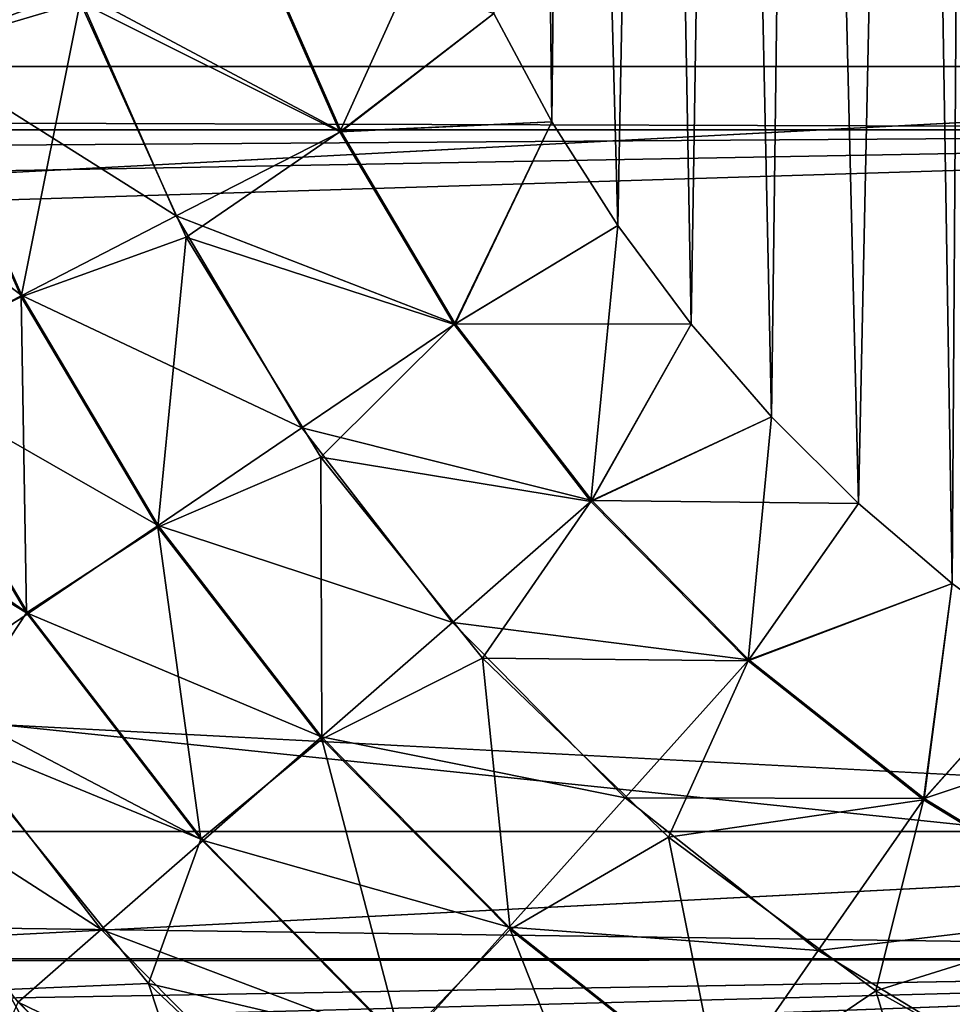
# Model space of a CAD drawing. Header units: millimetres. Extents: x -25 to 64, y -3 to 358.
# Tile 120 of 256: x 34.84 to 36.54, y 106.38 to 108.17. Entities that reach past the tile are written whole.
import ezdxf

# ---------------------------------------------------------------- set-up
doc = ezdxf.new("R2010")
doc.units = ezdxf.units.MM
doc.header["$LTSCALE"] = 52.148148
for name, color, linetype in [('103', 7, 'CONTINUOUS'), ('113', 7, 'CONTINUOUS'), ('197', 7, 'CONTINUOUS'), ('360', 7, 'CONTINUOUS'), ('4', 7, 'CONTINUOUS'), ('5', 7, 'CONTINUOUS'), ('96', 7, 'CONTINUOUS'), ('97', 7, 'CONTINUOUS')]:
    doc.layers.add(name, color=color, linetype=linetype)

msp = doc.modelspace()

# ---------------------------------------------------------------- linework, layer by layer
at = {"layer": '103', "color": 7, "linetype": 'CONTINUOUS'}
for points in [[(36.4625, 111.7905, -4.5), (36.5691, 111.8765, -4.5), (36.5375, 107.1482, -4.5), (36.4625, 111.7905, -4.5)], [(36.5375, 107.1482, -4.5), (36.5691, 111.8765, -4.5), (36.718, 107.0159, -4.5), (36.5375, 107.1482, -4.5)], [(36.2622, 111.6047, -4.5), (36.4625, 111.7905, -4.5), (36.3674, 107.2935, -4.5), (36.2622, 111.6047, -4.5)], [(36.3674, 107.2935, -4.5), (36.4625, 111.7905, -4.5), (36.5375, 107.1482, -4.5), (36.3674, 107.2935, -4.5)], [(36.123, 111.4532, -4.5), (36.2622, 111.6047, -4.5), (36.2087, 107.451, -4.5), (36.123, 111.4532, -4.5)], [(36.2087, 107.451, -4.5), (36.2622, 111.6047, -4.5), (36.3674, 107.2935, -4.5), (36.2087, 107.451, -4.5)], [(35.9956, 111.2942, -4.5), (36.123, 111.4532, -4.5), (36.0622, 107.6199, -4.5), (35.9956, 111.2942, -4.5)], [(36.0622, 107.6199, -4.5), (36.123, 111.4532, -4.5), (36.2087, 107.451, -4.5), (36.0622, 107.6199, -4.5)], [(35.8414, 111.0663, -4.5), (35.9956, 111.2942, -4.5), (35.9287, 107.7993, -4.5), (35.8414, 111.0663, -4.5)], [(35.9287, 107.7993, -4.5), (35.9956, 111.2942, -4.5), (36.0622, 107.6199, -4.5), (35.9287, 107.7993, -4.5)], [(35.7735, 110.9496, -4.5), (35.8414, 111.0663, -4.5), (35.8087, 107.9883, -4.5), (35.7735, 110.9496, -4.5)], [(35.8087, 107.9883, -4.5), (35.8414, 111.0663, -4.5), (35.9287, 107.7993, -4.5), (35.8087, 107.9883, -4.5)], [(35.7032, 108.1857, -4.5), (35.7735, 110.9496, -4.5), (35.8087, 107.9883, -4.5), (35.7032, 108.1857, -4.5)]]:
    msp.add_3dface(points, dxfattribs=at)
at = {"layer": '113', "color": 7, "linetype": 'CONTINUOUS'}
for points in [[(34.648, 108.1178, -4.2329), (34.5079, 108.5838, -4.2329), (34.9449, 108.2272, -4.3801), (34.648, 108.1178, -4.2329)], [(35.425, 107.971, -4.47), (34.9449, 108.2272, -4.3801), (35.2613, 108.3437, -4.47), (35.425, 107.971, -4.47)], [(35.7032, 108.1857, -4.5), (35.425, 107.971, -4.47), (35.2613, 108.3437, -4.47), (35.7032, 108.1857, -4.5)], [(35.1251, 107.8169, -4.3801), (34.648, 108.1178, -4.2329), (34.9449, 108.2272, -4.3801), (35.1251, 107.8169, -4.3801)], [(35.1251, 107.8169, -4.3801), (34.9449, 108.2272, -4.3801), (35.425, 107.971, -4.47), (35.1251, 107.8169, -4.3801)], [(35.7032, 108.1857, -4.5), (35.8087, 107.9883, -4.5), (35.425, 107.971, -4.47), (35.7032, 108.1857, -4.5)], [(34.8437, 107.6722, -4.2329), (34.3796, 108.0189, -4.033), (34.648, 108.1178, -4.2329), (34.8437, 107.6722, -4.2329)], [(34.8437, 107.6722, -4.2329), (34.648, 108.1178, -4.2329), (35.1251, 107.8169, -4.3801), (34.8437, 107.6722, -4.2329)], [(34.5893, 107.5415, -4.033), (34.3796, 108.0189, -4.033), (34.8437, 107.6722, -4.2329), (34.5893, 107.5415, -4.033)], [(35.8087, 107.9883, -4.5), (35.6328, 107.6209, -4.47), (35.425, 107.971, -4.47), (35.8087, 107.9883, -4.5)], [(35.8087, 107.9883, -4.5), (35.9287, 107.7993, -4.5), (35.6328, 107.6209, -4.47), (35.8087, 107.9883, -4.5)], [(35.6328, 107.6209, -4.47), (35.1251, 107.8169, -4.3801), (35.425, 107.971, -4.47), (35.6328, 107.6209, -4.47)], [(35.3539, 107.4315, -4.3801), (34.8437, 107.6722, -4.2329), (35.1251, 107.8169, -4.3801), (35.3539, 107.4315, -4.3801)], [(35.3539, 107.4315, -4.3801), (35.1251, 107.8169, -4.3801), (35.6328, 107.6209, -4.47), (35.3539, 107.4315, -4.3801)], [(35.9287, 107.7993, -4.5), (36.0622, 107.6199, -4.5), (35.6328, 107.6209, -4.47), (35.9287, 107.7993, -4.5)], [(35.0921, 107.2537, -4.2329), (34.5893, 107.5415, -4.033), (34.8437, 107.6722, -4.2329), (35.0921, 107.2537, -4.2329)], [(35.0921, 107.2537, -4.2329), (34.8437, 107.6722, -4.2329), (35.3539, 107.4315, -4.3801), (35.0921, 107.2537, -4.2329)], [(35.8816, 107.2987, -4.47), (35.3539, 107.4315, -4.3801), (35.6328, 107.6209, -4.47), (35.8816, 107.2987, -4.47)], [(36.0622, 107.6199, -4.5), (35.8816, 107.2987, -4.47), (35.6328, 107.6209, -4.47), (36.0622, 107.6199, -4.5)], [(36.0622, 107.6199, -4.5), (36.2087, 107.451, -4.5), (35.8816, 107.2987, -4.47), (36.0622, 107.6199, -4.5)], [(34.8555, 107.0931, -4.033), (34.3697, 107.4286, -3.7864), (34.5893, 107.5415, -4.033), (34.8555, 107.0931, -4.033)], [(34.8555, 107.0931, -4.033), (34.5893, 107.5415, -4.033), (35.0921, 107.2537, -4.2329), (34.8555, 107.0931, -4.033)], [(36.2087, 107.451, -4.5), (36.3674, 107.2935, -4.5), (35.8816, 107.2987, -4.47), (36.2087, 107.451, -4.5)], [(34.6512, 106.9544, -3.7864), (34.3697, 107.4286, -3.7864), (34.8555, 107.0931, -4.033), (34.6512, 106.9544, -3.7864)], [(35.6277, 107.0768, -4.3801), (35.0921, 107.2537, -4.2329), (35.3539, 107.4315, -4.3801), (35.6277, 107.0768, -4.3801)], [(35.6277, 107.0768, -4.3801), (35.3539, 107.4315, -4.3801), (35.8816, 107.2987, -4.47), (35.6277, 107.0768, -4.3801)], [(36.1677, 107.009, -4.47), (35.6277, 107.0768, -4.3801), (35.8816, 107.2987, -4.47), (36.1677, 107.009, -4.47)], [(36.3674, 107.2935, -4.5), (36.1677, 107.009, -4.47), (35.8816, 107.2987, -4.47), (36.3674, 107.2935, -4.5)], [(36.3674, 107.2935, -4.5), (36.5375, 107.1482, -4.5), (36.1677, 107.009, -4.47), (36.3674, 107.2935, -4.5)], [(35.3895, 106.8685, -4.2329), (34.8555, 107.0931, -4.033), (35.0921, 107.2537, -4.2329), (35.3895, 106.8685, -4.2329)], [(35.3895, 106.8685, -4.2329), (35.0921, 107.2537, -4.2329), (35.6277, 107.0768, -4.3801), (35.3895, 106.8685, -4.2329)], [(36.5375, 107.1482, -4.5), (36.4868, 106.7563, -4.47), (36.1677, 107.009, -4.47), (36.5375, 107.1482, -4.5)], [(36.5375, 107.1482, -4.5), (36.718, 107.0159, -4.5), (36.4868, 106.7563, -4.47), (36.5375, 107.1482, -4.5)], [(35.1741, 106.6803, -4.033), (34.6512, 106.9544, -3.7864), (34.8555, 107.0931, -4.033), (35.1741, 106.6803, -4.033)], [(35.1741, 106.6803, -4.033), (34.8555, 107.0931, -4.033), (35.3895, 106.8685, -4.2329), (35.1741, 106.6803, -4.033)], [(35.9426, 106.7579, -4.3801), (35.3895, 106.8685, -4.2329), (35.6277, 107.0768, -4.3801), (35.9426, 106.7579, -4.3801)], [(35.9426, 106.7579, -4.3801), (35.6277, 107.0768, -4.3801), (36.1677, 107.009, -4.47), (35.9426, 106.7579, -4.3801)], [(36.4868, 106.7563, -4.47), (35.9426, 106.7579, -4.3801), (36.1677, 107.009, -4.47), (36.4868, 106.7563, -4.47)], [(36.718, 107.0159, -4.5), (36.9076, 106.8975, -4.5), (36.4868, 106.7563, -4.47), (36.718, 107.0159, -4.5)], [(34.9882, 106.5178, -3.7864), (34.4855, 106.8418, -3.5006), (34.6512, 106.9544, -3.7864), (34.9882, 106.5178, -3.7864)], [(34.9882, 106.5178, -3.7864), (34.6512, 106.9544, -3.7864), (35.1741, 106.6803, -4.033), (34.9882, 106.5178, -3.7864)], [(36.9076, 106.8975, -4.5), (36.8343, 106.5442, -4.47), (36.4868, 106.7563, -4.47), (36.9076, 106.8975, -4.5)], [(35.7314, 106.5223, -4.2329), (35.1741, 106.6803, -4.033), (35.3895, 106.8685, -4.2329), (35.7314, 106.5223, -4.2329)], [(35.7314, 106.5223, -4.2329), (35.3895, 106.8685, -4.2329), (35.9426, 106.7579, -4.3801), (35.7314, 106.5223, -4.2329)], [(34.8374, 106.386, -3.5006), (34.4855, 106.8418, -3.5006), (34.9882, 106.5178, -3.7864), (34.8374, 106.386, -3.5006)], [(36.2939, 106.4797, -4.3801), (35.7314, 106.5223, -4.2329), (35.9426, 106.7579, -4.3801), (36.2939, 106.4797, -4.3801)], [(36.2939, 106.4797, -4.3801), (35.9426, 106.7579, -4.3801), (36.4868, 106.7563, -4.47), (36.2939, 106.4797, -4.3801)], [(36.8343, 106.5442, -4.47), (36.2939, 106.4797, -4.3801), (36.4868, 106.7563, -4.47), (36.8343, 106.5442, -4.47)], [(35.5406, 106.3093, -4.033), (34.9882, 106.5178, -3.7864), (35.1741, 106.6803, -4.033), (35.5406, 106.3093, -4.033)], [(35.5406, 106.3093, -4.033), (35.1741, 106.6803, -4.033), (35.7314, 106.5223, -4.2329), (35.5406, 106.3093, -4.033)], [(36.6764, 106.2462, -4.3801), (36.2939, 106.4797, -4.3801), (36.8343, 106.5442, -4.47), (36.6764, 106.2462, -4.3801)], [(36.113, 106.2202, -4.2329), (35.5406, 106.3093, -4.033), (35.7314, 106.5223, -4.2329), (36.113, 106.2202, -4.2329)], [(36.113, 106.2202, -4.2329), (35.7314, 106.5223, -4.2329), (36.2939, 106.4797, -4.3801), (36.113, 106.2202, -4.2329)], [(35.3758, 106.1254, -3.7864), (34.8374, 106.386, -3.5006), (34.9882, 106.5178, -3.7864), (35.3758, 106.1254, -3.7864)], [(35.3758, 106.1254, -3.7864), (34.9882, 106.5178, -3.7864), (35.5406, 106.3093, -4.033), (35.3758, 106.1254, -3.7864)], [(36.6764, 106.2462, -4.3801), (36.113, 106.2202, -4.2329), (36.2939, 106.4797, -4.3801), (36.6764, 106.2462, -4.3801)], [(35.2421, 105.9763, -3.5006), (34.7714, 106.2382, -3.1847), (34.8374, 106.386, -3.5006), (35.2421, 105.9763, -3.5006)], [(35.2421, 105.9763, -3.5006), (34.8374, 106.386, -3.5006), (35.3758, 106.1254, -3.7864), (35.2421, 105.9763, -3.5006)]]:
    msp.add_3dface(points, dxfattribs=at)
at = {"layer": '197', "color": 7, "linetype": 'CONTINUOUS'}
for points in [[(34.9502, 108.2064, 4.3793), (34.8137, 108.6558, 4.3793), (34.6463, 108.1163, 4.2317), (34.9502, 108.2064, 4.3793)], [(35.2591, 108.3429, 4.4696), (35.4229, 107.9699, 4.4696), (35.6129, 108.3899, 4.5), (35.2591, 108.3429, 4.4696)], [(35.6129, 108.3899, 4.5), (35.4229, 107.9699, 4.4696), (35.7032, 108.1857, 4.5), (35.6129, 108.3899, 4.5)], [(35.4229, 107.9699, 4.4696), (35.2591, 108.3429, 4.4696), (34.9502, 108.2064, 4.3793), (35.4229, 107.9699, 4.4696)], [(34.8425, 107.6699, 4.2317), (34.9502, 108.2064, 4.3793), (34.6463, 108.1163, 4.2317), (34.8425, 107.6699, 4.2317)], [(35.1428, 107.7781, 4.3793), (34.9502, 108.2064, 4.3793), (34.8425, 107.6699, 4.2317), (35.1428, 107.7781, 4.3793)], [(35.1428, 107.7781, 4.3793), (35.4229, 107.9699, 4.4696), (34.9502, 108.2064, 4.3793), (35.1428, 107.7781, 4.3793)], [(35.7032, 108.1857, 4.5), (35.4229, 107.9699, 4.4696), (35.8087, 107.9883, 4.5), (35.7032, 108.1857, 4.5)], [(34.8425, 107.6699, 4.2317), (34.6463, 108.1163, 4.2317), (34.5866, 107.5426, 4.0314), (34.8425, 107.6699, 4.2317)], [(35.4229, 107.9699, 4.4696), (35.6308, 107.6196, 4.4696), (35.8087, 107.9883, 4.5), (35.4229, 107.9699, 4.4696)], [(35.8087, 107.9883, 4.5), (35.6308, 107.6196, 4.4696), (35.9287, 107.7993, 4.5), (35.8087, 107.9883, 4.5)], [(35.6308, 107.6196, 4.4696), (35.4229, 107.9699, 4.4696), (35.1428, 107.7781, 4.3793), (35.6308, 107.6196, 4.4696)], [(35.6308, 107.6196, 4.4696), (35.8798, 107.2971, 4.4696), (35.9287, 107.7993, 4.5), (35.6308, 107.6196, 4.4696)], [(35.9287, 107.7993, 4.5), (35.8798, 107.2971, 4.4696), (36.0622, 107.6199, 4.5), (35.9287, 107.7993, 4.5)], [(35.0916, 107.2506, 4.2317), (35.1428, 107.7781, 4.3793), (34.8425, 107.6699, 4.2317), (35.0916, 107.2506, 4.2317)], [(35.3883, 107.3777, 4.3793), (35.1428, 107.7781, 4.3793), (35.0916, 107.2506, 4.2317), (35.3883, 107.3777, 4.3793)], [(35.3883, 107.3777, 4.3793), (35.6308, 107.6196, 4.4696), (35.1428, 107.7781, 4.3793), (35.3883, 107.3777, 4.3793)], [(34.8521, 107.0948, 4.0314), (34.8425, 107.6699, 4.2317), (34.5866, 107.5426, 4.0314), (34.8521, 107.0948, 4.0314)], [(35.0916, 107.2506, 4.2317), (34.8425, 107.6699, 4.2317), (34.8521, 107.0948, 4.0314), (35.0916, 107.2506, 4.2317)], [(35.8798, 107.2971, 4.4696), (35.6308, 107.6196, 4.4696), (35.3883, 107.3777, 4.3793), (35.8798, 107.2971, 4.4696)], [(36.0622, 107.6199, 4.5), (35.8798, 107.2971, 4.4696), (36.2087, 107.451, 4.5), (36.0622, 107.6199, 4.5)], [(34.8521, 107.0948, 4.0314), (34.5866, 107.5426, 4.0314), (34.3986, 107.37, 3.7845), (34.8521, 107.0948, 4.0314)], [(35.8798, 107.2971, 4.4696), (36.166, 107.0072, 4.4696), (36.2087, 107.451, 4.5), (35.8798, 107.2971, 4.4696)], [(36.2087, 107.451, 4.5), (36.166, 107.0072, 4.4696), (36.3674, 107.2935, 4.5), (36.2087, 107.451, 4.5)], [(34.7059, 106.873, 3.7845), (34.8521, 107.0948, 4.0314), (34.3986, 107.37, 3.7845), (34.7059, 106.873, 3.7845)], [(35.3899, 106.8648, 4.2317), (35.3883, 107.3777, 4.3793), (35.0916, 107.2506, 4.2317), (35.3899, 106.8648, 4.2317)], [(35.6827, 107.0118, 4.3793), (35.8798, 107.2971, 4.4696), (35.3883, 107.3777, 4.3793), (35.6827, 107.0118, 4.3793)], [(35.6827, 107.0118, 4.3793), (35.3883, 107.3777, 4.3793), (35.3899, 106.8648, 4.2317), (35.6827, 107.0118, 4.3793)], [(36.166, 107.0072, 4.4696), (35.8798, 107.2971, 4.4696), (35.6827, 107.0118, 4.3793), (36.166, 107.0072, 4.4696)], [(36.3674, 107.2935, 4.5), (36.166, 107.0072, 4.4696), (36.5375, 107.1482, 4.5), (36.3674, 107.2935, 4.5)], [(35.1698, 106.6824, 4.0314), (35.0916, 107.2506, 4.2317), (34.8521, 107.0948, 4.0314), (35.1698, 106.6824, 4.0314)], [(35.3899, 106.8648, 4.2317), (35.0916, 107.2506, 4.2317), (35.1698, 106.6824, 4.0314), (35.3899, 106.8648, 4.2317)], [(36.166, 107.0072, 4.4696), (36.4854, 106.7543, 4.4696), (36.5375, 107.1482, 4.5), (36.166, 107.0072, 4.4696)], [(36.5375, 107.1482, 4.5), (36.4854, 106.7543, 4.4696), (36.718, 107.0159, 4.5), (36.5375, 107.1482, 4.5)], [(35.1698, 106.6824, 4.0314), (34.8521, 107.0948, 4.0314), (34.7059, 106.873, 3.7845), (35.1698, 106.6824, 4.0314)], [(35.7329, 106.5182, 4.2317), (35.6827, 107.0118, 4.3793), (35.3899, 106.8648, 4.2317), (35.7329, 106.5182, 4.2317)], [(36.0214, 106.6863, 4.3793), (36.166, 107.0072, 4.4696), (35.6827, 107.0118, 4.3793), (36.0214, 106.6863, 4.3793)], [(36.0214, 106.6863, 4.3793), (35.6827, 107.0118, 4.3793), (35.7329, 106.5182, 4.2317), (36.0214, 106.6863, 4.3793)], [(36.4854, 106.7543, 4.4696), (36.166, 107.0072, 4.4696), (36.0214, 106.6863, 4.3793), (36.4854, 106.7543, 4.4696)], [(36.4854, 106.7543, 4.4696), (36.8332, 106.5421, 4.4696), (36.718, 107.0159, 4.5), (36.4854, 106.7543, 4.4696)], [(35.0745, 106.4196, 3.7845), (35.1698, 106.6824, 4.0314), (34.7059, 106.873, 3.7845), (35.0745, 106.4196, 3.7845)], [(35.0745, 106.4196, 3.7845), (34.7059, 106.873, 3.7845), (34.816, 106.4087, 3.4985), (35.0745, 106.4196, 3.7845)], [(35.5352, 106.3116, 4.0314), (35.3899, 106.8648, 4.2317), (35.1698, 106.6824, 4.0314), (35.5352, 106.3116, 4.0314)], [(35.7329, 106.5182, 4.2317), (35.3899, 106.8648, 4.2317), (35.5352, 106.3116, 4.0314), (35.7329, 106.5182, 4.2317)], [(36.3986, 106.4066, 4.3793), (36.4854, 106.7543, 4.4696), (36.0214, 106.6863, 4.3793), (36.3986, 106.4066, 4.3793)], [(36.8332, 106.5421, 4.4696), (36.4854, 106.7543, 4.4696), (36.3986, 106.4066, 4.3793), (36.8332, 106.5421, 4.4696)], [(36.1155, 106.2158, 4.2317), (36.0214, 106.6863, 4.3793), (35.7329, 106.5182, 4.2317), (36.1155, 106.2158, 4.2317)], [(36.3986, 106.4066, 4.3793), (36.0214, 106.6863, 4.3793), (36.1155, 106.2158, 4.2317), (36.3986, 106.4066, 4.3793)], [(35.5352, 106.3116, 4.0314), (35.1698, 106.6824, 4.0314), (35.0745, 106.4196, 3.7845), (35.5352, 106.3116, 4.0314)], [(36.8084, 106.1771, 4.3793), (36.8332, 106.5421, 4.4696), (36.3986, 106.4066, 4.3793), (36.8084, 106.1771, 4.3793)], [(35.9428, 105.9878, 4.0314), (35.7329, 106.5182, 4.2317), (35.5352, 106.3116, 4.0314), (35.9428, 105.9878, 4.0314)], [(36.1155, 106.2158, 4.2317), (35.7329, 106.5182, 4.2317), (35.9428, 105.9878, 4.0314), (36.1155, 106.2158, 4.2317)], [(35.2124, 106.0015, 3.4985), (35.0745, 106.4196, 3.7845), (34.816, 106.4087, 3.4985), (35.2124, 106.0015, 3.4985)], [(35.4984, 106.0174, 3.7845), (35.5352, 106.3116, 4.0314), (35.0745, 106.4196, 3.7845), (35.4984, 106.0174, 3.7845)], [(35.4984, 106.0174, 3.7845), (35.0745, 106.4196, 3.7845), (35.2124, 106.0015, 3.4985), (35.4984, 106.0174, 3.7845)], [(34.816, 106.4087, 3.4985), (34.7732, 106.2348, 3.1821), (35.0888, 105.9151, 3.1821), (34.816, 106.4087, 3.4985)], [(35.2124, 106.0015, 3.4985), (34.816, 106.4087, 3.4985), (35.0888, 105.9151, 3.1821), (35.2124, 106.0015, 3.4985)], [(36.5321, 105.9622, 4.2317), (36.3986, 106.4066, 4.3793), (36.1155, 106.2158, 4.2317), (36.5321, 105.9622, 4.2317)], [(36.8084, 106.1771, 4.3793), (36.3986, 106.4066, 4.3793), (36.5321, 105.9622, 4.2317), (36.8084, 106.1771, 4.3793)]]:
    msp.add_3dface(points, dxfattribs=at)
at = {"layer": '360', "color": 7, "linetype": 'CONTINUOUS'}
for points in [[(36.5691, 111.8765, 4.5), (36.4625, 111.7905, 4.5), (36.5375, 107.1482, 4.5), (36.5691, 111.8765, 4.5)], [(36.5691, 111.8765, 4.5), (36.5375, 107.1482, 4.5), (36.718, 107.0159, 4.5), (36.5691, 111.8765, 4.5)], [(36.4625, 111.7905, 4.5), (36.2622, 111.6047, 4.5), (36.3674, 107.2935, 4.5), (36.4625, 111.7905, 4.5)], [(36.4625, 111.7905, 4.5), (36.3674, 107.2935, 4.5), (36.5375, 107.1482, 4.5), (36.4625, 111.7905, 4.5)], [(36.2622, 111.6047, 4.5), (36.123, 111.4532, 4.5), (36.2087, 107.451, 4.5), (36.2622, 111.6047, 4.5)], [(36.2622, 111.6047, 4.5), (36.2087, 107.451, 4.5), (36.3674, 107.2935, 4.5), (36.2622, 111.6047, 4.5)], [(36.123, 111.4532, 4.5), (35.9956, 111.2942, 4.5), (36.0622, 107.6199, 4.5), (36.123, 111.4532, 4.5)], [(36.123, 111.4532, 4.5), (36.0622, 107.6199, 4.5), (36.2087, 107.451, 4.5), (36.123, 111.4532, 4.5)], [(35.9956, 111.2942, 4.5), (35.8414, 111.0663, 4.5), (35.9287, 107.7993, 4.5), (35.9956, 111.2942, 4.5)], [(35.9956, 111.2942, 4.5), (35.9287, 107.7993, 4.5), (36.0622, 107.6199, 4.5), (35.9956, 111.2942, 4.5)], [(35.8414, 111.0663, 4.5), (35.7735, 110.9496, 4.5), (35.8087, 107.9883, 4.5), (35.8414, 111.0663, 4.5)], [(35.8414, 111.0663, 4.5), (35.8087, 107.9883, 4.5), (35.9287, 107.7993, 4.5), (35.8414, 111.0663, 4.5)], [(35.7735, 110.9496, 4.5), (35.7032, 108.1857, 4.5), (35.8087, 107.9883, 4.5), (35.7735, 110.9496, 4.5)]]:
    msp.add_3dface(points, dxfattribs=at)
at = {"layer": '4', "color": 7, "linetype": 'CONTINUOUS', "true_color": 0xaaaaaa}
for points in [[(12, 108.0893, 12.5208), (12, 109.5, 12.6), (38.5, 108.0891, 12.5208), (12, 108.0893, 12.5208)], [(38.5, 108.0891, 12.5208), (12, 109.5, 12.6), (38.5, 109.5, 12.6), (38.5, 108.0891, 12.5208)], [(12, 106.6961, 12.2841), (12, 108.0893, 12.5208), (38.5, 106.6965, 12.2842), (12, 106.6961, 12.2841)], [(38.5, 106.6965, 12.2842), (12, 108.0893, 12.5208), (38.5, 108.0891, 12.5208), (38.5, 106.6965, 12.2842)], [(38.5, 105.3382, 11.8928), (12, 106.6961, 12.2841), (38.5, 106.6965, 12.2842), (38.5, 105.3382, 11.8928)], [(12, 105.3387, 11.893), (12, 106.6961, 12.2841), (38.5, 105.3382, 11.8928), (12, 105.3387, 11.893)]]:
    msp.add_3dface(points, dxfattribs=at)
at = {"layer": '5', "color": 7, "linetype": 'CONTINUOUS', "true_color": 0xaaaaaa}
for points in [[(12, 109.5, -12.6), (12, 108.0893, -12.5208), (38.5, 109.5, -12.6), (12, 109.5, -12.6)], [(38.5, 109.5, -12.6), (12, 108.0893, -12.5208), (38.5, 108.0891, -12.5208), (38.5, 109.5, -12.6)], [(12, 108.0893, -12.5208), (12, 106.6961, -12.2841), (38.5, 108.0891, -12.5208), (12, 108.0893, -12.5208)], [(38.5, 108.0891, -12.5208), (12, 106.6961, -12.2841), (38.5, 106.6965, -12.2842), (38.5, 108.0891, -12.5208)], [(12, 106.6961, -12.2841), (12, 105.3387, -11.893), (38.5, 106.6965, -12.2842), (12, 106.6961, -12.2841)], [(38.5, 106.6965, -12.2842), (12, 105.3387, -11.893), (38.5, 105.3382, -11.8928), (38.5, 106.6965, -12.2842)]]:
    msp.add_3dface(points, dxfattribs=at)
at = {"layer": '96', "color": 7, "linetype": 'CONTINUOUS', "true_color": 0xaaaaaa}
for points in [[(38.9, 109.5, -14.6), (38.9, 107.9738, -14.52), (24.4, 109.5, -14.6), (38.9, 109.5, -14.6)], [(24.4, 109.5, -14.6), (38.9, 107.9738, -14.52), (24.4, 107.9739, -14.52), (24.4, 109.5, -14.6)], [(38.9, 107.9738, -14.52), (38.9, 106.4647, -14.281), (24.4, 107.9739, -14.52), (38.9, 107.9738, -14.52)], [(24.4, 107.9739, -14.52), (38.9, 106.4647, -14.281), (24.4, 106.4645, -14.281), (24.4, 107.9739, -14.52)], [(38.9, 106.4647, -14.281), (38.9, 104.9882, -13.8854), (24.4, 106.4645, -14.281), (38.9, 106.4647, -14.281)], [(24.4, 106.4645, -14.281), (38.9, 104.9882, -13.8854), (24.4, 104.9884, -13.8854), (24.4, 106.4645, -14.281)]]:
    msp.add_3dface(points, dxfattribs=at)
at = {"layer": '97', "color": 7, "linetype": 'CONTINUOUS', "true_color": 0xaaaaaa}
for points in [[(4.6413, 108.0748, 14.5303), (38.9, 109.5, 14.6), (4.5315, 108.3707, 14.5563), (4.6413, 108.0748, 14.5303)], [(38.9, 107.9738, 14.52), (38.9, 109.5, 14.6), (4.6413, 108.0748, 14.5303), (38.9, 107.9738, 14.52)], [(4.7918, 107.7404, 14.4936), (38.9, 107.9738, 14.52), (4.6413, 108.0748, 14.5303), (4.7918, 107.7404, 14.4936)], [(4.9962, 107.3556, 14.4417), (38.9, 107.9738, 14.52), (4.7918, 107.7404, 14.4936), (4.9962, 107.3556, 14.4417)], [(5.2628, 106.9208, 14.3704), (38.9, 107.9738, 14.52), (4.9962, 107.3556, 14.4417), (5.2628, 106.9208, 14.3704)], [(38.9, 106.4647, 14.281), (38.9, 107.9738, 14.52), (5.2628, 106.9208, 14.3704), (38.9, 106.4647, 14.281)], [(5.5989, 106.4353, 14.2747), (38.9, 106.4647, 14.281), (5.2628, 106.9208, 14.3704), (5.5989, 106.4353, 14.2747)], [(6.0153, 105.8911, 14.1469), (38.9, 106.4647, 14.281), (5.5989, 106.4353, 14.2747), (6.0153, 105.8911, 14.1469)], [(6.2572, 105.5946, 14.068), (38.9, 106.4647, 14.281), (6.0153, 105.8911, 14.1469), (6.2572, 105.5946, 14.068)], [(6.5233, 105.2803, 13.9769), (38.9, 106.4647, 14.281), (6.2572, 105.5946, 14.068), (6.5233, 105.2803, 13.9769)], [(38.9, 104.9882, 13.8854), (38.9, 106.4647, 14.281), (6.5233, 105.2803, 13.9769), (38.9, 104.9882, 13.8854)]]:
    msp.add_3dface(points, dxfattribs=at)

doc.saveas('drawing.dxf')
